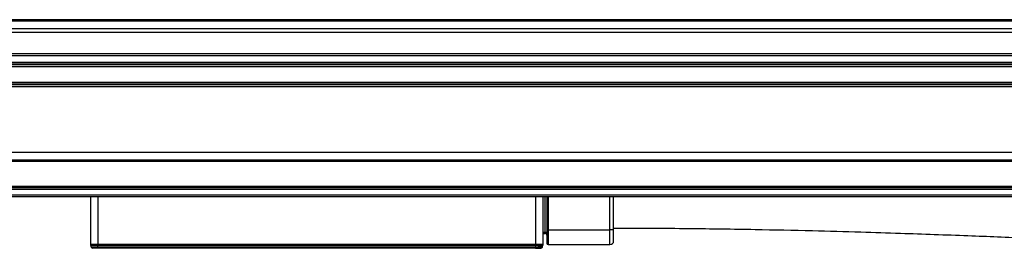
# Model space of a CAD drawing. Header units: millimetres. Extents: x -741 to 2698, y 394 to 730.
# Tile 10 of 16: x 412 to 546, y 550 to 581. Entities that reach past the tile are written whole.
import ezdxf

# ---------------------------------------------------------------- set-up
doc = ezdxf.new("R2010")
doc.units = ezdxf.units.MM

# ---------------------------------------------------------------- blocks, each defined once
blk = doc.blocks.new('Drawing View2')
at = {"color": 7, "linetype": 'Continuous', "lineweight": 25}
for p, q in [((721.93, 30.95), (-174.07, 30.95)), ((721.93, 30.76), (-174.07, 30.76)), ((721.93, 29.69), (-174.07, 29.69)), ((721.93, 29.23), (-174.07, 29.23)), ((721.93, 26.29), (-174.07, 26.29)), ((721.93, 26.04), (-174.07, 26.04)), ((721.93, 25.14), (-174.07, 25.14)), ((721.93, 24.89), (-174.07, 24.89)), ((721.93, 24.8), (-174.07, 24.8)), ((721.93, 24.55), (-174.07, 24.55)), ((721.93, 22.43), (-174.07, 22.43)), ((721.93, 22.18), (-174.07, 22.18)), ((721.93, 22.09), (-174.07, 22.09)), ((721.93, 21.84), (-174.07, 21.84)), ((721.93, 12.87), (-174.07, 12.87)), ((721.93, 11.87), (-174.07, 11.87)), ((721.93, 11.67), (-174.07, 11.67)), ((613.93, 8.27), (-66.07, 8.27)), ((613.93, 8.07), (-66.07, 8.07)), ((613.93, 7.87), (-66.07, 7.87)), ((613.93, 7.07), (-66.07, 7.07)), ((613.93, 6.87), (-66.07, 6.87)), ((486.43, 6.87), (486.43, 0.44)), ((487.43, 6.87), (487.43, 0.44)), ((547.03, 0.44), (547.03, 6.87)), ((548.03, 0.44), (548.03, 6.87)), ((548.33, 2.07), (548.33, 6.87)), ((548.53, 6.87), (548.53, 2.37)), ((548.73, 6.87), (548.73, 2.37)), ((557.13, 2.37), (557.13, 6.87)), ((557.63, 2.37), (557.63, 6.87)), ((548.03, 2.07), (548.33, 2.07)), ((548.03, 1.87), (548.33, 1.87)), ((548.33, 2.07), (548.53, 2.07)), ((548.33, 1.87), (548.33, 2.07)), ((548.53, 2.37), (548.73, 2.37)), ((548.53, 2.37), (548.53, 0.57)), ((548.73, 2.37), (557.13, 2.37)), ((548.73, 2.37), (548.73, 0.37)), ((557.13, 0.37), (557.13, 2.37)), ((557.63, 2.37), (557.13, 2.37)), ((557.63, 0.87), (557.63, 2.37)), ((486.43, 0.44), (487.43, 0.44)), ((486.44, 0.31), (487.43, 0.31)), ((486.44, 0.31), (486.52, 0.02)), ((487.43, 0.02), (486.52, 0.02)), ((487.43, 0.44), (547.03, 0.44)), ((487.43, 0.44), (487.43, 0.31)), ((487.43, 0.31), (547.03, 0.31)), ((487.43, 0.02), (487.43, 0.31)), ((546.97, 0.02), (487.43, 0.02)), ((487.43, -0.13), (487.43, 0.02)), ((546.97, 0.02), (547.04, 0.31)), ((546.97, -0.13), (546.97, 0.02)), ((547.93, 0.02), (548.01, 0.31)), ((548.73, 0.37), (557.13, 0.37)), ((487.43, -0.13), (486.72, -0.13)), ((546.97, -0.13), (487.43, -0.13))]:
    blk.add_line(p, q, dxfattribs=at)
at = {"color": 7, "linetype": 'Continuous', "lineweight": 25, "flags": 128}
blk.add_lwpolyline([(547.03, 0.44), (547.03, 0.42), (547.03, 0.4), (547.03, 0.39), (547.03, 0.37), (547.03, 0.35), (547.03, 0.34), (547.03, 0.32), (547.03, 0.31)], dxfattribs=at)
at = {"color": 7, "linetype": 'Continuous', "lineweight": 25}
for centre, radius, start, end in [((548.33, 1.67), 0.2, 0, 90), ((486.93, 0.44), 0.5, 180, 195), ((486.72, 0.07), 0.2, 195, 270), ((532.57, 2.24), 14.6, 352.3676, 352.8797), ((547.74, 0.07), 0.2, 270, 344.9973), ((547.54, 0.43), 0.492, 344.999, 0.243), ((547.53, 0.44), 0.5, 344.9973, 0), ((548.73, 0.57), 0.2, 180, 270), ((557.13, 0.87), 0.5, 270, 0)]:
    blk.add_arc(centre, radius, start, end, dxfattribs=at)
for points, knots in [([(557.63, 2.62), (561.04, 2.61), (567.46, 2.59), (576.48, 2.45), (584.29, 2.28), (590.89, 2.1), (597.94, 1.88), (605.49, 1.61), (611.24, 1.38), (613.93, 1.27)], [0, 0, 0, 0, 0.1816748, 0.3418632, 0.4805676, 0.5977808, 0.6934921, 0.8567321, 1, 1, 1, 1]), ([(547.93, 0.02), (547.93, 0.02), (547.92, 0.01), (547.84, 0), (547.65, 0), (547.34, 0), (547.09, 0.01), (546.97, 0.02)], [0, 0, 0, 0, 0.1355483, 0.2670029, 0.5178176, 0.7511047, 1, 1, 1, 1]), ([(547.03, 0.44), (547.03, 0.44), (547.05, 0.44), (547.06, 0.44), (547.06, 0.44)], [0, 0, 0, 0, 0.559896, 1, 1, 1, 1]), ([(547.03, 0.31), (547.03, 0.31), (547.04, 0.31), (547.04, 0.31), (547.04, 0.31)], [0, 0, 0, 0, 0.559135, 1, 1, 1, 1]), ([(547.04, 0.31), (547.11, 0.29), (547.25, 0.27), (547.5, 0.24), (547.75, 0.23), (547.96, 0.25), (547.99, 0.29), (548.01, 0.31)], [0, 0, 0, 0, 0.139156, 0.274781, 0.534321, 0.76019, 1, 1, 1, 1]), ([(547.06, 0.44), (547.13, 0.43), (547.27, 0.42), (547.52, 0.41), (547.77, 0.41), (547.98, 0.42), (548.01, 0.43), (548.03, 0.44)], [0, 0, 0, 0, 0.139128, 0.274743, 0.534322, 0.760243, 1, 1, 1, 1]), ([(548.03, 0.44), (548.03, 0.44), (548.03, 0.44), (548.03, 0.44), (548.03, 0.44)], [0, 0, 0, 0, 0.560071, 1, 1, 1, 1]), ([(546.97, -0.12), (547.02, -0.12), (547.13, -0.12), (547.29, -0.12), (547.44, -0.12), (547.52, -0.12), (547.56, -0.12)], [0, 0, 0, 0, 0.249714, 0.499714, 0.749738, 1, 1, 1, 1]), ([(547.74, -0.13), (547.73, -0.13), (547.72, -0.13), (547.61, -0.13), (547.45, -0.13), (547.23, -0.13), (547.06, -0.13), (546.97, -0.13)], [0, 0, 0, 0, 0.197864, 0.390487, 0.574642, 0.776476, 1, 1, 1, 1]), ([(547.32, -0.09), (547.36, -0.1), (547.46, -0.11), (547.57, -0.12), (547.65, -0.13), (547.67, -0.13), (547.68, -0.13)], [0, 0, 0, 0, 0.2637, 0.518713, 0.764197, 1, 1, 1, 1]), ([(547.81, -0.1), (547.81, -0.1), (547.8, -0.09), (547.74, -0.07), (547.67, -0.05), (547.64, -0.04)], [0, 0, 0, 0, 0.272096, 0.631362, 1, 1, 1, 1]), ([(547.8, -0.09), (547.81, -0.07), (547.84, -0.05), (547.85, -0.01), (547.86, 0)], [0, 0, 0, 0, 0.6152471, 1, 1, 1, 1])]:
    blk.add_open_spline(points, degree=3, knots=knots, dxfattribs=at)

msp = doc.modelspace()

# ---------------------------------------------------------------- block references
at = {"color": 7, "linetype": 'Continuous', "lineweight": 25}
msp.add_blockref('Drawing View2', (-65.21, 549.78), dxfattribs=at)

doc.saveas('drawing.dxf')
